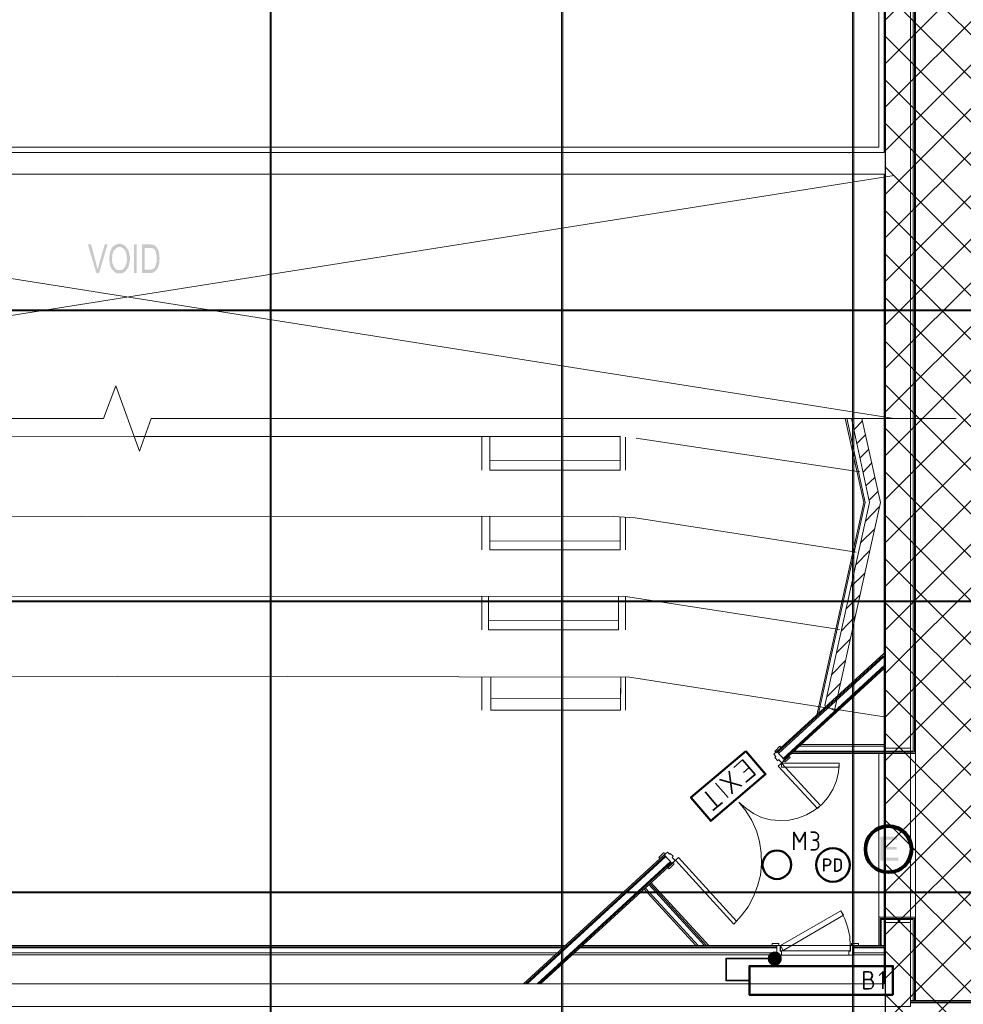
# Model space of a CAD drawing. Header units: millimetres. Extents: x 1.7 to 32.8, y 0.3 to 23.1.
# Tile 70 of 106: x 20 to 23.9, y 4.1 to 8.1. Entities that reach past the tile are written whole.
import ezdxf

# ---------------------------------------------------------------- set-up
doc = ezdxf.new("R2010")
doc.units = ezdxf.units.MM
doc.layers.add('PDF_Geometry', color=9, linetype='Continuous', true_color=0x808080)
doc.layers.add('PDF_Solid Fills', color=9, linetype='Continuous', true_color=0x808080)

msp = doc.modelspace()

# ---------------------------------------------------------------- hatches: boundary and pattern name
h = msp.add_hatch()
h.set_pattern_fill('ANSI37', color=256, scale=0.04)
edge = h.paths.add_edge_path()
edge.add_line((20.8971, 4.0215), (20.902, 1.01))
edge.add_line((20.902, 1.01), (25.1312, 0.9183))
edge.add_line((25.1312, 0.9183), (25.1103, 9.4614))
edge.add_line((25.1103, 9.4614), (23.5612, 9.4147))
edge.add_line((23.5612, 9.4147), (23.5612, 4.0215))
edge.add_line((23.5612, 4.0215), (20.902, 4.0215))
at = {"layer": 'PDF_Solid Fills', "transparency": 33554559}
for color, points in [(256, [(20.2871, 7.1914), (20.2737, 7.1914), (20.3087, 7.0731), (20.3138, 7.0864), (20.3138, 7.0914), (20.3121, 7.0948), (20.3121, 7.0981), (20.3104, 7.1014), (20.3104, 7.1048)]), (256, [(20.3554, 7.1914), (20.3438, 7.1914), (20.3187, 7.1048), (20.3187, 7.1014), (20.3171, 7.0981), (20.3171, 7.0948), (20.3154, 7.0914), (20.3154, 7.0881), (20.3138, 7.0864), (20.3087, 7.0731), (20.3204, 7.0731)]), (256, [(20.4054, 7.1931), (20.3987, 7.1931), (20.3971, 7.1914), (20.3921, 7.1914), (20.3904, 7.1898), (20.3871, 7.1881), (20.3854, 7.1881), (20.3837, 7.1864), (20.3821, 7.1848), (20.3787, 7.1831), (20.3771, 7.1814), (20.4054, 7.1798), (20.4087, 7.1798), (20.4121, 7.1781), (20.4137, 7.1781), (20.4154, 7.1764), (20.4188, 7.1748), (20.4204, 7.1731), (20.4221, 7.1714), (20.4237, 7.1698), (20.4254, 7.1681), (20.4271, 7.1648), (20.4288, 7.1631), (20.4304, 7.1598), (20.4304, 7.1564), (20.4321, 7.1548), (20.4321, 7.1514), (20.4337, 7.1481), (20.4337, 7.1381), (20.4354, 7.1348), (20.4354, 7.1248), (20.4337, 7.1214), (20.4337, 7.1148), (20.4321, 7.1114), (20.4321, 7.1098), (20.4304, 7.1064), (20.4304, 7.1031), (20.4288, 7.1014), (20.4271, 7.0981), (20.4271, 7.0964), (20.4254, 7.0964), (20.4237, 7.0931), (20.4221, 7.0914), (20.4204, 7.0898), (20.4188, 7.0881), (20.4171, 7.0864), (20.4137, 7.0864), (20.4121, 7.0848), (20.4037, 7.0848), (20.4321, 7.0848), (20.4337, 7.0864), (20.4354, 7.0881), (20.4371, 7.0914), (20.4387, 7.0931), (20.4404, 7.0964), (20.4421, 7.0998), (20.4421, 7.1031), (20.4437, 7.1064), (20.4437, 7.1081), (20.4454, 7.1114), (20.4454, 7.1181), (20.4471, 7.1214), (20.4471, 7.1414), (20.4454, 7.1448), (20.4454, 7.1514), (20.4437, 7.1548), (20.4437, 7.1581), (20.4421, 7.1598), (20.4421, 7.1648), (20.4404, 7.1664), (20.4387, 7.1698), (20.4371, 7.1731), (20.4354, 7.1748), (20.4337, 7.1764), (20.4321, 7.1798), (20.4304, 7.1814), (20.4288, 7.1831), (20.4271, 7.1848), (20.4254, 7.1864), (20.4237, 7.1881), (20.4221, 7.1881), (20.4188, 7.1898), (20.4171, 7.1914), (20.4121, 7.1914), (20.4104, 7.1931), (20.4071, 7.1931)]), (256, [(20.5271, 7.1914), (20.4971, 7.1914), (20.4971, 7.0731), (20.5387, 7.0731), (20.5404, 7.0748), (20.5437, 7.0748), (20.5471, 7.0764), (20.5487, 7.0781), (20.5504, 7.0798), (20.5537, 7.0814), (20.5537, 7.0814), (20.5554, 7.0831), (20.5587, 7.0864), (20.5087, 7.0864), (20.5087, 7.1764), (20.5271, 7.1764), (20.5571, 7.1781), (20.5554, 7.1814), (20.5537, 7.1831), (20.5521, 7.1848), (20.5504, 7.1864), (20.5471, 7.1864), (20.5454, 7.1881), (20.5421, 7.1898), (20.5354, 7.1898), (20.5321, 7.1914), (20.5304, 7.1914)]), (256, [(20.3771, 7.1814), (20.3754, 7.1781), (20.3737, 7.1764), (20.3737, 7.1748), (20.3721, 7.1731), (20.3704, 7.1714), (20.3687, 7.1681), (20.3687, 7.1664), (20.3671, 7.1631), (20.3654, 7.1598), (20.3654, 7.1548), (20.3637, 7.1514), (20.3637, 7.1448), (20.3621, 7.1414), (20.3621, 7.1298), (20.3621, 7.1198), (20.3637, 7.1164), (20.3637, 7.1098), (20.3654, 7.1064), (20.3654, 7.1031), (20.3671, 7.1014), (20.3671, 7.0998), (20.3687, 7.0964), (20.3704, 7.0948), (20.3721, 7.0914), (20.3721, 7.0898), (20.3737, 7.0864), (20.3771, 7.0848), (20.3787, 7.0831), (20.3804, 7.0814), (20.3821, 7.0781), (20.3837, 7.0781), (20.3854, 7.0764), (20.3871, 7.0748), (20.3904, 7.0731), (20.3921, 7.0731), (20.3937, 7.0714), (20.4154, 7.0714), (20.4171, 7.0731), (20.4188, 7.0748), (20.4221, 7.0748), (20.4237, 7.0764), (20.4254, 7.0781), (20.4271, 7.0781), (20.4288, 7.0798), (20.4304, 7.0814), (20.4321, 7.0848), (20.3971, 7.0848), (20.3954, 7.0864), (20.3921, 7.0864), (20.3904, 7.0881), (20.3887, 7.0898), (20.3871, 7.0914), (20.3854, 7.0948), (20.3821, 7.0964), (20.3821, 7.0964), (20.3804, 7.0998), (20.3804, 7.1014), (20.3787, 7.1048), (20.3771, 7.1064), (20.3771, 7.1098), (20.3754, 7.1131), (20.3754, 7.1198), (20.3737, 7.1231), (20.3737, 7.1364), (20.3754, 7.1414), (20.3754, 7.1514), (20.3771, 7.1548), (20.3771, 7.1564), (20.3787, 7.1598), (20.3787, 7.1614), (20.3804, 7.1648), (20.3821, 7.1664), (20.3837, 7.1681), (20.3854, 7.1698), (20.3871, 7.1714), (20.3887, 7.1731), (20.3904, 7.1748), (20.3921, 7.1764), (20.3954, 7.1781), (20.3971, 7.1781), (20.4004, 7.1798), (20.4054, 7.1798)]), (256, [(20.5571, 7.1781), (20.5271, 7.1764), (20.5387, 7.1764), (20.5404, 7.1748), (20.5421, 7.1748), (20.5437, 7.1731), (20.5471, 7.1714), (20.5487, 7.1698), (20.5504, 7.1664), (20.5521, 7.1648), (20.5537, 7.1614), (20.5537, 7.1581), (20.5554, 7.1564), (20.5554, 7.1498), (20.5571, 7.1481), (20.5571, 7.1331), (20.5571, 7.1164), (20.5554, 7.1131), (20.5554, 7.1081), (20.5537, 7.1048), (20.5521, 7.1031), (20.5521, 7.0998), (20.5504, 7.0964), (20.5487, 7.0948), (20.5471, 7.0931), (20.5454, 7.0914), (20.5437, 7.0898), (20.5404, 7.0881), (20.5354, 7.0881), (20.5321, 7.0864), (20.5087, 7.0864), (20.5587, 7.0864), (20.5604, 7.0881), (20.5604, 7.0914), (20.5621, 7.0931), (20.5637, 7.0964), (20.5637, 7.0981), (20.5654, 7.1014), (20.5671, 7.1048), (20.5671, 7.1098), (20.5687, 7.1131), (20.5687, 7.1281), (20.5704, 7.1331), (20.5704, 7.1348), (20.5687, 7.1381), (20.5687, 7.1514), (20.5671, 7.1548), (20.5671, 7.1581), (20.5654, 7.1598), (20.5654, 7.1631), (20.5637, 7.1648), (20.5637, 7.1681), (20.5621, 7.1714), (20.5604, 7.1731), (20.5587, 7.1764)]), (256, [(29.8551, 6.9181), (29.8551, 6.9215), (2.9827, 6.9215), (2.9827, 6.9164), (29.8551, 6.9164)]), (256, [(29.8551, 5.7181), (29.8551, 5.7215), (2.9827, 5.7215), (2.9827, 5.7165), (29.8551, 5.7165)]), (7, [(23.612, 4.7482), (23.542, 4.7482), (23.542, 4.6498), (23.6153, 4.6498), (23.6153, 4.6615), (23.5553, 4.6615), (23.5553, 4.6948), (23.6086, 4.6948), (23.6086, 4.7065), (23.5553, 4.7065), (23.5553, 4.7365), (23.612, 4.7365)]), (256, [(29.8551, 4.5182), (29.8551, 4.5215), (2.9827, 4.5215), (2.9827, 4.5165), (29.8551, 4.5165)])]:
    msp.add_hatch(color=color, dxfattribs=at).paths.add_polyline_path(points)

# ---------------------------------------------------------------- linework, layer by layer
msp.add_lwpolyline([(20.8971, 4.0215), (20.902, 1.01), (25.1312, 0.9183), (25.1103, 9.4614), (23.5612, 9.4147), (23.5612, 4.0215), (20.902, 4.0215)])
at = {"layer": 'PDF_Geometry', "lineweight": 5}
for points in [[(21.0304, 0.2783), (21.0304, 22.9143), (21.0304, 22.8592), (21.0254, 22.8592), (21.0254, 22.9143), (21.0254, 0.2783)], [(22.232, 0.2783), (22.232, 22.9143), (22.232, 22.8592), (22.227, 22.8592), (22.227, 22.9143), (22.227, 0.2783)], [(23.432, 0.2783), (23.432, 22.9143), (23.432, 22.8592), (23.427, 22.8592), (23.427, 22.9143), (23.427, 0.2783)]]:
    msp.add_lwpolyline(points, dxfattribs=at)
at = {"layer": 'PDF_Geometry', "lineweight": 18}
for points in [[(17.8022, 9.348), (17.8022, 9.3914), (17.1905, 9.3914), (17.1905, 5.1048), (17.2988, 5.1048), (17.2988, 7.4797), (23.557, 7.4797), (23.557, 5.1132), (23.6653, 5.1132), (23.6653, 9.2747), (23.677, 9.2747), (23.677, 9.393), (23.0503, 9.393), (23.0503, 9.263), (23.557, 9.263), (23.557, 7.5698), (17.2988, 7.5698), (17.2988, 9.2597), (17.8022, 9.2597)], [(21.9254, 5.6415), (22.462, 5.6398)], [(23.132, 5.1148), (23.1103, 5.0948), (23.1087, 5.0982), (23.107, 5.1015), (23.1087, 5.1032), (23.127, 5.1215)], [(23.1153, 5.0998), (23.147, 5.0648), (23.1353, 5.0532), (23.122, 5.0665), (23.1187, 5.0615), (23.107, 5.0748), (23.1103, 5.0798), (23.102, 5.0882)], [(23.1653, 5.0798), (23.142, 5.0598), (23.1453, 5.0582), (23.1487, 5.0565), (23.1503, 5.0582), (23.1703, 5.0748)], [(23.1336, 5.0515), (23.2953, 4.8765), (23.282, 4.8648), (23.1203, 5.0398)], [(23.372, 5.0348), (23.372, 5.0515), (23.1337, 5.0515), (23.1337, 5.0348)], [(22.6337, 4.6582), (22.6553, 4.6782), (22.652, 4.6798), (22.6503, 4.6815), (22.647, 4.6815), (22.6287, 4.6632)], [(22.6503, 4.6732), (22.6837, 4.6382), (22.6953, 4.6498), (22.6837, 4.6632), (22.687, 4.6682), (22.6753, 4.6798), (22.672, 4.6765), (22.6637, 4.6848)], [(22.6653, 4.6232), (22.687, 4.6432), (22.6903, 4.6398), (22.6903, 4.6349), (22.6703, 4.6165)], [(22.697, 4.6515), (22.937, 4.3882), (22.9487, 4.3999), (22.7087, 4.6632)], [(23.1403, 4.2798), (23.1303, 4.2999), (23.3786, 4.4432), (23.3903, 4.4249)], [(17.1989, 4.0482), (17.1989, 4.3832), (17.3005, 4.3832), (17.3005, 4.1415), (23.557, 4.1415), (23.557, 4.3949), (23.6653, 4.3949), (23.6653, 4.0482), (17.3005, 4.0482), (17.3005, 3.8632), (17.0672, 3.8632), (17.0672, 3.9599), (17.1989, 3.9599)], [(23.0953, 4.2999), (23.0953, 4.3082), (23.122, 4.3082), (23.1236, 4.3065), (23.1236, 4.3049), (23.1236, 4.2999)], [(23.452, 4.2999), (23.452, 4.3082), (23.4236, 4.3082), (23.422, 4.3065), (23.422, 4.2999)], [(23.1153, 4.2999), (23.1153, 4.2599), (23.1336, 4.2599), (23.1336, 4.2765), (23.1287, 4.2765), (23.1287, 4.2999)], [(23.417, 4.2782), (23.417, 4.2999), (23.1303, 4.2999), (23.1303, 4.2782)], [(23.4303, 4.2999), (23.4303, 4.2599), (23.412, 4.2599), (23.412, 4.2765), (23.4186, 4.2765), (23.4186, 4.2999)]]:
    msp.add_lwpolyline(points, close=True, dxfattribs=at)
for points in [[(23.8253, 9.3664), (23.8253, 9.4147), (22.8487, 9.4147), (22.8487, 9.238), (23.5353, 9.238), (23.5353, 7.5914), (17.2988, 7.5914)], [(23.687, 9.3664), (23.687, 5.0915), (23.177, 5.0915)], [(23.682, 9.3664), (23.682, 5.0965), (23.182, 5.0965)], [(23.8286, 9.3664), (23.677, 9.3664), (23.677, 5.1015), (23.187, 5.1015)], [(23.4136, 7.5664), (23.4136, 7.5681)], [(17.2772, 6.4731), (23.5986, 7.4748)], [(17.2772, 7.4748), (23.5986, 6.4731)], [(17.1472, 6.4731), (20.3387, 6.4731), (20.3887, 6.6081), (20.4871, 6.3381), (20.5354, 6.4731), (23.8536, 6.4731)], [(23.2803, 5.2498), (23.4736, 6.1265), (23.397, 6.4731)], [(23.287, 5.2565), (23.4786, 6.1265), (23.4037, 6.4748)], [(23.4653, 6.4731), (23.542, 6.1265), (23.352, 5.2682), (23.312, 5.2898), (23.497, 6.1265), (23.422, 6.4731)], [(23.432, 6.4265), (23.4686, 6.4631)], [(17.3822, 6.2448), (18.3038, 6.3865), (18.3855, 6.3948), (20.4704, 6.3981), (22.4703, 6.3981)], [(21.8987, 6.3981), (21.8987, 6.2598)], [(22.4687, 6.2981), (21.932, 6.2998), (22.4687, 6.2981), (22.4687, 6.3981), (22.4687, 6.2598), (21.932, 6.2598), (21.932, 6.3981)], [(22.4903, 6.3965), (22.4903, 6.2598)], [(22.5353, 6.3915), (23.457, 6.2531)], [(23.4436, 6.3681), (23.4803, 6.4048)], [(23.457, 6.3098), (23.4936, 6.3465)], [(23.4703, 6.2515), (23.5053, 6.2881)], [(23.482, 6.1948), (23.5186, 6.2298)], [(23.4953, 6.1365), (23.532, 6.1731)], [(23.4803, 6.0498), (23.537, 6.1081)], [(23.442, 5.9215), (22.5303, 6.0631), (22.442, 6.0681), (20.2471, 6.0698), (18.3805, 6.0665), (18.2472, 6.0498), (17.6705, 5.9582), (17.4055, 5.9165)], [(21.8987, 5.9315), (21.8987, 6.0681)], [(21.932, 5.9681), (22.4687, 5.9665), (21.932, 5.9681), (21.932, 6.0681), (21.932, 5.9315), (22.4687, 5.9315), (22.4687, 6.0665)], [(22.4903, 6.0665), (22.4903, 5.9315)], [(23.4603, 5.9598), (23.517, 6.0165)], [(23.4403, 5.8698), (23.497, 5.9265)], [(23.4203, 5.7782), (23.477, 5.8348)], [(23.3736, 5.6032), (22.482, 5.7398), (19.5838, 5.7381), (18.3655, 5.7381), (17.6422, 5.6231), (17.4738, 5.5965)], [(21.8987, 5.6015), (21.8987, 5.7398)], [(21.9254, 5.7398), (21.9254, 5.6015), (22.462, 5.6015), (22.462, 5.7398)], [(22.4903, 5.7381), (22.4903, 5.6015)], [(23.4003, 5.6881), (23.457, 5.7448)], [(23.3803, 5.5965), (23.437, 5.6548)], [(23.3603, 5.5065), (23.417, 5.5631)], [(23.557, 5.5048), (23.1153, 5.0998), (23.147, 5.0648), (23.557, 5.4415)], [(23.5536, 5.4948), (23.1187, 5.0965)], [(23.557, 5.4915), (23.122, 5.0915)], [(23.557, 5.4548), (23.1403, 5.0715)], [(23.557, 5.4482), (23.1437, 5.0682)], [(23.3403, 5.4165), (23.397, 5.4732)], [(17.2988, 5.2382), (18.3038, 5.3982), (18.4205, 5.4065), (20.3954, 5.4098), (22.507, 5.4065), (23.557, 5.2432)], [(21.8987, 5.2698), (21.8987, 5.4082)], [(22.4703, 5.3165), (21.9354, 5.3182), (22.4703, 5.3165), (22.472, 5.4065), (22.4703, 5.2698), (21.9354, 5.2698), (21.9354, 5.4082)], [(22.4903, 5.4065), (22.4903, 5.2698)], [(23.3203, 5.3248), (23.377, 5.3815)], [(23.357, 5.2898), (23.357, 5.2915)], [(23.2086, 5.1215), (23.557, 5.1215)], [(23.217, 5.1282), (23.557, 5.1282)], [(23.5353, 4.4165), (23.5353, 5.0915)], [(23.557, 5.1132), (23.557, 4.3949)], [(23.6653, 5.1132), (23.6653, 4.3949)], [(23.687, 4.4165), (23.687, 5.0915)], [(22.937, 4.3882), (22.9687, 4.4232), (22.997, 4.4598), (23.0186, 4.5015), (23.0353, 4.5448), (23.047, 4.5898), (23.052, 4.6365), (23.0503, 4.6815), (23.0437, 4.7282), (23.0303, 4.7732), (23.012, 4.8149), (22.987, 4.8548), (22.9587, 4.8915), (22.987, 4.8665), (23.0186, 4.8448), (23.052, 4.8282), (23.0887, 4.8182), (23.127, 4.8149), (23.1653, 4.8165), (23.202, 4.8249), (23.237, 4.8382), (23.2703, 4.8582), (23.3003, 4.8815), (23.3253, 4.9099), (23.3453, 4.9432), (23.3603, 4.9782), (23.3686, 5.0148), (23.372, 5.0515)], [(22.1403, 4.1415), (22.6837, 4.6382), (22.6503, 4.6732), (22.0704, 4.1415)], [(22.6537, 4.6698), (22.0787, 4.1415)], [(22.657, 4.6665), (22.0854, 4.1415)], [(22.677, 4.6465), (22.127, 4.1415)], [(22.6803, 4.6432), (22.1337, 4.1415)], [(22.817, 4.2999), (22.587, 4.5515)], [(22.8253, 4.2999), (22.592, 4.5548)], [(22.8337, 4.2999), (22.5953, 4.5599)], [(22.7803, 4.2999), (22.567, 4.5332)], [(22.7903, 4.2999), (22.572, 4.5382)], [(23.417, 4.2999), (23.4153, 4.3365), (23.407, 4.3732), (23.3953, 4.4099), (23.3786, 4.4432)], [(23.5353, 4.2999), (23.5353, 4.4165), (23.687, 4.4165), (23.687, 4.0732)], [(23.5403, 4.2999), (23.5403, 4.4115), (23.682, 4.4115), (23.682, 4.0732)], [(23.5453, 4.2999), (23.5453, 4.4065), (23.677, 4.4065), (23.677, 4.0732)], [(22.242, 4.2999), (18.6155, 4.2999)], [(22.237, 4.2949), (18.6221, 4.2949)], [(22.232, 4.2899), (18.6271, 4.2899)], [(22.2103, 4.2698), (18.6488, 4.2698)], [(22.272, 4.2615), (23.1153, 4.2615), (23.1153, 4.2999), (22.312, 4.2999)], [(23.1153, 4.2698), (22.2803, 4.2698)], [(23.1153, 4.2899), (22.302, 4.2899)], [(23.1153, 4.2949), (22.307, 4.2949)], [(23.1153, 4.2999), (23.1287, 4.2999), (23.1153, 4.2999)], [(23.1287, 4.2999), (23.4303, 4.2999), (23.4153, 4.2999)], [(23.557, 4.2999), (23.4303, 4.2999), (23.4303, 4.2615), (23.557, 4.2615)], [(23.557, 4.2949), (23.4303, 4.2949)], [(23.557, 4.2899), (23.4303, 4.2899)], [(23.557, 4.2698), (23.4303, 4.2698)], [(22.202, 4.2615), (18.6571, 4.2615)], [(23.1336, 4.2599), (23.412, 4.2599)], [(23.6653, 4.0732), (24.7836, 4.0732)], [(23.6653, 4.0682), (24.7836, 4.0682), (24.8286, 4.0682)], [(23.6653, 4.0632), (24.7836, 4.0632)]]:
    msp.add_lwpolyline(points, dxfattribs=at)
at = {"layer": 'PDF_Geometry', "lineweight": 5}
for points in [[(29.8551, 6.9181), (29.8551, 6.9215), (2.9827, 6.9215), (2.9827, 6.9164), (29.8551, 6.9164)], [(29.8551, 5.7181), (29.8551, 5.7215), (2.9827, 5.7215), (2.9827, 5.7165), (29.8551, 5.7165)], [(29.8551, 4.5182), (29.8551, 4.5215), (2.9827, 4.5215), (2.9827, 4.5165), (29.8551, 4.5165)]]:
    msp.add_lwpolyline(points, close=True, dxfattribs=at)
at = {"layer": 'PDF_Geometry', "color": 3, "lineweight": 50}
for points in [[(22.987, 5.1015), (22.7603, 4.9099), (22.842, 4.8132), (23.0687, 5.0065)], [(23.5936, 4.0965), (23.5936, 4.2149), (23.002, 4.2149), (23.002, 4.0965)]]:
    msp.add_lwpolyline(points, close=True, dxfattribs=at)
at = {"layer": 'PDF_Geometry', "color": 7, "lineweight": 35}
for points in [[(22.937, 5.0332), (22.9737, 5.0648), (23.0253, 5.0048), (22.987, 4.9732)], [(22.9187, 5.0182), (22.9303, 4.9248)], [(23.0003, 5.0332), (22.977, 5.0132)], [(22.862, 4.9698), (22.9137, 4.9099)], [(22.9703, 4.9582), (22.8787, 4.9848)], [(22.8703, 4.8732), (22.8187, 4.9332)], [(22.8903, 4.8899), (22.8503, 4.8565)], [(23.1853, 4.6948), (23.1853, 4.7665), (23.2086, 4.7265), (23.232, 4.7665), (23.232, 4.6948)], [(23.2553, 4.7665), (23.272, 4.7665), (23.2803, 4.7632), (23.2853, 4.7582), (23.287, 4.7499), (23.2853, 4.7415), (23.2803, 4.7365), (23.272, 4.7348), (23.2636, 4.7348)], [(23.2553, 4.6948), (23.272, 4.6948), (23.2803, 4.6965), (23.2853, 4.7032), (23.287, 4.7115), (23.287, 4.7182), (23.2853, 4.7265), (23.2803, 4.7315), (23.272, 4.7348)], [(23.3087, 4.6065), (23.3087, 4.6565), (23.3236, 4.6565), (23.3303, 4.6549), (23.3353, 4.6498), (23.337, 4.6432), (23.3353, 4.6365), (23.3303, 4.6315), (23.3236, 4.6298), (23.3087, 4.6298)], [(23.002, 4.1549), (22.9053, 4.1549), (22.9053, 4.2465), (23.107, 4.2465)], [(23.4936, 4.1599), (23.502, 4.1615), (23.507, 4.1682), (23.5086, 4.1765), (23.507, 4.1832), (23.502, 4.1899), (23.4936, 4.1915), (23.4736, 4.1915), (23.4736, 4.1215), (23.4936, 4.1215), (23.5036, 4.1232), (23.5103, 4.1299), (23.5136, 4.1399), (23.5103, 4.1499), (23.5036, 4.1582), (23.4936, 4.1599), (23.4736, 4.1599)], [(23.552, 4.1215), (23.552, 4.1915), (23.537, 4.1765)]]:
    msp.add_lwpolyline(points, dxfattribs=at)
msp.add_lwpolyline([(23.3537, 4.6065), (23.3653, 4.6065), (23.3736, 4.6098), (23.3786, 4.6149), (23.3803, 4.6232), (23.3803, 4.6415), (23.3786, 4.6498), (23.3736, 4.6549), (23.3653, 4.6565), (23.3537, 4.6565)], close=True, dxfattribs=at)
at = {"layer": 'PDF_Geometry', "color": 4, "lineweight": 50}
for centre, radius in [((23.5753, 4.6971), 0.0983), ((23.5748, 4.6966), 0.0921)]:
    msp.add_circle(centre, radius, dxfattribs=at)
at = {"layer": 'PDF_Geometry', "color": 3, "lineweight": 50}
for centre, radius in [((23.115, 4.6327), 0.0587), ((23.346, 4.632), 0.0693)]:
    msp.add_circle(centre, radius, dxfattribs=at)
at = {"layer": 'PDF_Solid Fills', "lineweight": 5, "transparency": 33554559}
for points in [[(21.0304, 0.2783), (21.0304, 22.9143), (21.0254, 0.2783), (21.0254, 22.9143)], [(22.232, 0.2783), (22.232, 22.9143), (22.227, 0.2783), (22.227, 22.9143)], [(23.432, 0.2783), (23.432, 22.9143), (23.427, 0.2783), (23.427, 22.9143)]]:
    msp.add_solid(points, dxfattribs=at)
at = {"layer": 'PDF_Solid Fills', "lineweight": 18, "transparency": 33554559}
msp.add_solid([(20.4754, 7.0731), (20.4754, 7.1914), (20.4637, 7.0731), (20.4637, 7.1914)], dxfattribs=at)
at = {"layer": 'PDF_Solid Fills', "color": 7, "lineweight": 35, "transparency": 33554559}
for points in [[(23.0787, 4.2565), (23.0853, 4.2665), (23.107, 4.2465)], [(23.0853, 4.2665), (23.0953, 4.2732), (23.107, 4.2465)], [(23.0953, 4.2732), (23.107, 4.2749), (23.107, 4.2465)], [(23.107, 4.2749), (23.1187, 4.2732), (23.107, 4.2465)], [(23.1187, 4.2732), (23.127, 4.2665), (23.107, 4.2465)], [(23.127, 4.2665), (23.1336, 4.2565), (23.107, 4.2465)], [(23.077, 4.2465), (23.0787, 4.2565), (23.107, 4.2465)], [(23.0787, 4.2349), (23.077, 4.2465), (23.107, 4.2465)], [(23.0853, 4.2249), (23.0787, 4.2349), (23.107, 4.2465)], [(23.0953, 4.2182), (23.0853, 4.2249), (23.107, 4.2465)], [(23.107, 4.2165), (23.0953, 4.2182), (23.107, 4.2465)], [(23.1336, 4.2565), (23.1353, 4.2465), (23.107, 4.2465)], [(23.1353, 4.2465), (23.1336, 4.2349), (23.107, 4.2465)], [(23.1336, 4.2349), (23.127, 4.2249), (23.107, 4.2465)], [(23.127, 4.2249), (23.1187, 4.2182), (23.107, 4.2465)], [(23.1187, 4.2182), (23.107, 4.2165), (23.107, 4.2465)]]:
    msp.add_solid(points, dxfattribs=at)

doc.saveas('drawing.dxf')
